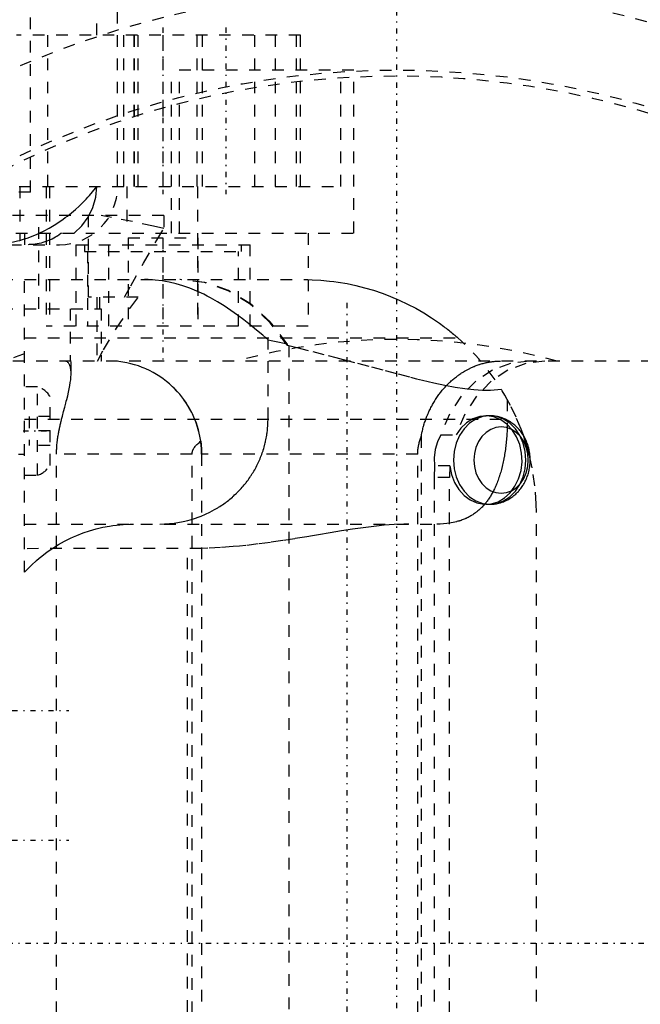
# Model space of a CAD drawing. Extents: x -584 to 223, y -128 to 128.
# Tile 16 of 20: x -32 to 21, y -5 to 79. Entities that reach past the tile are written whole.
import ezdxf

# ---------------------------------------------------------------- set-up
doc = ezdxf.new("R2010")
doc.units = 0
doc.linetypes.add('CENTER', pattern=[1.5, 0.45, -0.5, 0.05, -0.5])
doc.linetypes.add('DASHED', pattern=[2, 1, -1])
for name, color, linetype in [('AM_0', 7, 'CONTINUOUS'), ('AM_3', 7, 'DASHED'), ('AM_7', 7, 'CENTER')]:
    doc.layers.add(name, color=color, linetype=linetype)

msp = doc.modelspace()

# ---------------------------------------------------------------- linework, layer by layer
at = {"layer": 'AM_0', "color": 7, "linetype": 'CONTINUOUS'}
msp.add_circle((0, 0), 93, dxfattribs=at)
at = {"layer": 'AM_3', "color": 6, "linetype": 'DASHED'}
for p, q in [((-31.5, 64.5), (-31.5, 89)), ((-25.794, 78), (-25.794, 89)), ((-24, 65), (-24, 89)), ((-8.284, 78), (-32.7, 78)), ((-30.012, 78), (-30.012, 65)), ((-24.002, 65), (-24.002, 78)), ((-23.5, 78), (-23.5, 65)), ((-22.592, 78), (-22.592, 65)), ((-22.566, 78), (-22.566, 65)), ((-22.272, 78), (-22.272, 65)), ((-20.113, 78), (-20.113, 65)), ((-17.2, 78), (-17.2, 65)), ((-16.7, 65), (-16.7, 78)), ((-12.2, 65), (-12.2, 78)), ((-10.456, 78), (-10.456, 65)), ((-8.667, 78), (-8.667, 65)), ((-8.284, 65), (-8.284, 78)), ((-3.706, 75), (-19.356, 75)), ((-19.356, 61), (-19.356, 75)), ((-18.669, 61), (-18.669, 75)), ((-4.801, 65), (-4.801, 75)), ((-3.706, 61), (-3.706, 75)), ((-31.5, 64.5), (-144.5, 64.5)), ((-40.457, 65), (-4.801, 65)), ((-32.417, 65), (-32.417, 60.365)), ((-30.132, 65), (-30.132, 53)), ((-29.853, 65), (-29.853, 53)), ((-23.204, 65), (-23.204, 61)), ((-17.132, 65), (-17.132, 53)), ((-20.033, 62.5), (-49.83, 62.5)), ((-30.779, 54.5), (-30.779, 62.5)), ((-26.509, 55.5), (-26.509, 62.5)), ((-20.033, 62.5), (-20.033, 61.377)), ((-34.741, 61), (-26, 61)), ((-32, 61), (-32, 60)), ((-24.755, 53), (-24.755, 61)), ((-24.755, 61), (-3.706, 61)), ((-7.636, 61), (-7.636, 53)), ((-23.1, 60.6), (-17.1, 60.6)), ((-23.1, 60.6), (-23.1, 53)), ((-20.1, 60.6), (-20.1, 53)), ((-17.1, 60.6), (-17.1, 53)), ((-85.247, 60), (-29, 60)), ((-27.6, 60), (-27.6, 53)), ((-27.6, 60), (-12.6, 60)), ((-26.85, 60), (-26.85, 59.4)), ((-26.85, 59.4), (-13.35, 59.4)), ((-26.6, 59.4), (-26.6, 53)), ((-13.6, 53), (-13.6, 59.4)), ((-13.35, 59.4), (-13.35, 60)), ((-12.6, 53), (-12.6, 60)), ((-122, 57), (-7.641, 56.997)), ((-32, 31.856), (-32, 57)), ((-22.23, 55.5), (-26.509, 55.5)), ((-25.775, 55.5), (-25.775, 50)), ((-25.52, 54.5), (-25.52, 55.5)), ((-138, 54.5), (-25.414, 54.5)), ((-28.088, 54.5), (-28.088, 50)), ((-25.414, 54.5), (-25.414, 50.007)), ((-7.636, 53), (-30.132, 53)), ((-32, 52), (5.229, 52)), ((-11.073, 51.828), (-11.269, 52)), ((-11.073, 45), (-11.073, 51.828)), ((-9.417, 51.482), (-9.417, 51.358)), ((-9.417, 51.358), (-9.297, 51.329)), ((-9.297, 51.329), (-9.297, -51.329)), ((68.005, 50), (-45.426, 50)), ((-28, 48.936), (-28, 50)), ((-25.414, 50.007), (-25.446, 50)), ((-25.419, 50), (-25.414, 50.007)), ((-30.876, 47.8), (-32, 47.8)), ((-30.876, 40.2), (-30.876, 47.8)), ((-29.8, 41.046), (-29.8, 46.954)), ((9.495, 46.691), (9.491, 44.562)), ((-32, 45), (9.495, 45)), ((-29.8, 45.25), (-31.6, 45.25)), ((-31.6, 45.25), (-31.6, 42.75)), ((7.987, 45.3), (7.647, 45.3)), ((-29.8, 44), (-31.6, 44)), ((2.1, 43.548), (2.1, -43.548)), ((3.774, 43.673), (5.094, 43.673)), ((-29.8, 42.75), (-31.6, 42.75)), ((-116.515, 42), (-32, 42)), ((-17.602, 42), (-29.248, 42)), ((-29.248, -42), (-29.248, 42)), ((-17.602, -42), (-17.602, 42)), ((-16.785, 42), (-16.785, -42)), ((1.795, 42), (-16.785, 42)), ((-16.781, 42), (-16.781, -42)), ((1.795, -42), (1.795, 42)), ((3.242, 40.996), (3.201, 40)), ((4.562, 40.996), (3.242, 40.996)), ((4.562, 40.996), (4.521, 40)), ((-32, 40.2), (-30.876, 40.2)), ((3.201, 40), (3.201, -40)), ((4.521, 40), (3.201, 40)), ((4.521, -40), (4.521, 40)), ((7.647, 37.7), (7.987, 37.7)), ((12, -37), (12, 37)), ((-32, 36), (3.424, 36)), ((-16.785, 33.904), (-32, 33.887)), ((-18, -33.887), (-18, 33.887))]:
    msp.add_line(p, q, dxfattribs=at)
for points in [[(-27.738, 61), (-27.072, 61.622), (-26.527, 62.359), (-26.125, 63.188), (-25.878, 64.078), (-25.794, 65)], [(-9.417, 51.358), (-10.881, 53.3), (-12.595, 54.879), (-14.504, 56.044), (-16.546, 56.759), (-18.655, 57)], [(-9.417, 51.482), (-10.878, 53.383), (-12.581, 54.928), (-14.472, 56.067), (-16.491, 56.765), (-18.576, 57)], [(11.393, 50), (9.773, 49.802), (8.217, 49.218), (6.786, 48.268), (5.537, 46.993), (4.52, 45.441), (3.774, 43.673)], [(12.712, 50), (11.092, 49.802), (9.536, 49.218), (8.105, 48.268), (6.857, 46.993), (5.839, 45.441), (5.094, 43.673)], [(4.562, 40.996), (4.703, 40.266), (4.959, 39.583), (5.32, 38.975), (5.772, 38.466), (6.298, 38.076), (6.876, 37.819), (7.484, 37.705), (8.098, 37.74), (8.695, 37.922), (9.25, 38.243), (9.744, 38.692), (10.155, 39.25), (10.469, 39.896), (10.672, 40.604), (10.757, 41.348), (10.721, 42.097), (10.565, 42.823), (10.295, 43.498), (9.921, 44.095), (9.459, 44.59), (8.926, 44.964), (8.343, 45.204), (7.733, 45.299), (7.119, 45.245), (6.527, 45.045), (5.977, 44.707), (5.493, 44.244), (5.094, 43.673)], [(3.774, 43.673), (3.49, 43.061), (3.302, 42.396), (3.219, 41.699), (3.242, 40.996)]]:
    msp.add_lwpolyline(points, dxfattribs=at)
for points in [[(7.987, 37.7), (8.594, 37.773), (9.178, 37.989), (9.716, 38.34), (10.188, 38.813), (10.575, 39.389), (10.863, 40.046), (11.04, 40.759), (11.1, 41.5), (11.04, 42.241), (10.863, 42.954), (10.575, 43.611), (10.188, 44.187), (9.716, 44.66), (9.178, 45.011), (8.594, 45.227), (7.987, 45.3), (7.38, 45.227), (6.796, 45.011), (6.257, 44.66), (5.786, 44.187), (5.399, 43.611), (5.111, 42.954), (4.934, 42.241), (4.874, 41.5), (4.934, 40.759), (5.111, 40.046), (5.399, 39.389), (5.786, 38.813), (6.257, 38.34), (6.796, 37.989), (7.38, 37.773)], [(8.962, 44.354), (8.506, 44.299), (8.067, 44.136), (7.663, 43.873), (7.309, 43.518), (7.018, 43.085), (6.802, 42.592), (6.669, 42.057), (6.624, 41.5), (6.669, 40.943), (6.802, 40.408), (7.018, 39.915), (7.309, 39.482), (7.663, 39.127), (8.067, 38.864), (8.506, 38.701), (8.962, 38.646), (9.418, 38.701), (9.856, 38.864), (10.261, 39.127), (10.615, 39.482), (10.905, 39.915), (11.121, 40.408), (11.254, 40.943), (11.299, 41.5), (11.254, 42.057), (11.121, 42.592), (10.905, 43.085), (10.615, 43.518), (10.261, 43.873), (9.856, 44.136), (9.418, 44.299)]]:
    msp.add_lwpolyline(points, close=True, dxfattribs=at)
for points in [[(-32.417, 60.365, 0), (-32.167, 60.438, 0), (-31.679, 60.6, 0), (-31.204, 60.782, 0), (-30.973, 60.88, 0), (-30.745, 60.982, 0), (-30.3, 61.198, 0), (-29.871, 61.428, 0), (-29.458, 61.67, 0), (-29.061, 61.924, 0), (-28.68, 62.187, 0), (-28.494, 62.322, 0), (-28.313, 62.46, 0), (-27.961, 62.74, 0), (-27.624, 63.028, 0), (-27.301, 63.321, 0), (-26.994, 63.62, 0), (-26.701, 63.923, 0), (-26.56, 64.075, 0), (-26.423, 64.228, 0), (-26.161, 64.536, 0), (-25.913, 64.845, 0), (-25.794, 65, 0)], [(-20.033, 61.377, 0), (-20.924, 61.587, 0), (-22.716, 61.98, 0), (-24.519, 62.336, 0), (-25.424, 62.5, 0)], [(-28.818, 61, 0), (-28.888, 60.946, 0), (-29.032, 60.841, 0), (-29.18, 60.742, 0), (-29.254, 60.695, 0), (-29.33, 60.65, 0), (-29.481, 60.564, 0), (-29.633, 60.485, 0), (-29.783, 60.413, 0), (-29.933, 60.348, 0), (-30.088, 60.287, 0), (-30.168, 60.259, 0), (-30.249, 60.231, 0), (-30.414, 60.18, 0), (-30.582, 60.135, 0), (-30.753, 60.096, 0), (-30.926, 60.063, 0), (-31.098, 60.038, 0), (-31.184, 60.028, 0), (-31.269, 60.019, 0), (-31.438, 60.007, 0), (-31.603, 60.001, 0), (-31.684, 60, 0)], [(-23.414, 55.5, 0), (-22.874, 56.47, 0), (-21.766, 58.422, 0), (-20.62, 60.388, 0), (-20.033, 61.377, 0)], [(-36, 60.026, 0), (-35.997, 60.022, 0), (-35.974, 60.015, 0), (-35.928, 60.011, 0), (-35.896, 60.009, 0), (-35.858, 60.008, 0), (-35.765, 60.007, 0), (-35.649, 60.007, 0), (-35.511, 60.008, 0), (-35.349, 60.011, 0), (-35.164, 60.015, 0), (-35.064, 60.018, 0), (-34.957, 60.022, 0), (-34.728, 60.033, 0), (-34.477, 60.048, 0), (-34.204, 60.069, 0), (-33.91, 60.098, 0), (-33.596, 60.137, 0), (-33.434, 60.161, 0), (-33.269, 60.187, 0), (-32.934, 60.248, 0), (-32.59, 60.322, 0), (-32.417, 60.365, 0)], [(-11.269, 52, 0), (-11.531, 52.225, 0), (-12.059, 52.67, 0), (-12.595, 53.109, 0), (-12.867, 53.325, 0), (-13.141, 53.538, 0), (-13.695, 53.954, 0), (-14.261, 54.356, 0), (-14.838, 54.74, 0), (-15.422, 55.102, 0), (-16.008, 55.435, 0), (-16.302, 55.591, 0), (-16.596, 55.739, 0), (-17.187, 56.012, 0), (-17.782, 56.255, 0), (-18.38, 56.465, 0), (-18.979, 56.641, 0), (-19.578, 56.782, 0), (-19.879, 56.84, 0), (-20.179, 56.888, 0), (-20.781, 56.96, 0), (-21.383, 56.996, 0), (-21.686, 57, 0)], [(-7.641, 56.997, 0), (-7.275, 56.987, 0), (-6.535, 56.946, 0), (-5.788, 56.877, 0), (-5.413, 56.832, 0), (-5.036, 56.779, 0), (-4.281, 56.651, 0), (-3.525, 56.493, 0), (-2.77, 56.304, 0), (-2.018, 56.085, 0), (-1.272, 55.835, 0), (-0.902, 55.698, 0), (-0.534, 55.554, 0), (0.196, 55.244, 0), (0.915, 54.903, 0), (1.621, 54.534, 0), (2.314, 54.135, 0), (2.992, 53.709, 0), (3.325, 53.485, 0), (3.653, 53.254, 0), (4.031, 52.977, 0), (4.138, 52.896, 0), (4.244, 52.814, 0), (4.297, 52.773, 0), (4.35, 52.731, 0), (4.455, 52.648, 0), (4.56, 52.564, 0), (4.664, 52.479, 0), (4.768, 52.394, 0), (4.872, 52.308, 0), (4.923, 52.264, 0), (4.974, 52.221, 0), (5.076, 52.133, 0), (5.178, 52.045, 0), (5.229, 52, 0)], [(-25.735, 50, 0), (-25.215, 50.959, 0), (-24.091, 52.84, 0), (-22.87, 54.641, 0), (-22.23, 55.5, 0)], [(-11.073, 51.828, 0), (-10.796, 51.776, 0), (-10.243, 51.665, 0), (-9.692, 51.545, 0), (-9.417, 51.482, 0)], [(-9.297, 51.329, 0), (-8.599, 51.157, 0), (-7.233, 50.815, 0), (-5.906, 50.476, 0), (-5.258, 50.308, 0), (-4.62, 50.141, 0), (-3.375, 49.813, 0), (-2.172, 49.494, 0), (-1.011, 49.187, 0), (0.106, 48.894, 0), (1.178, 48.619, 0), (1.697, 48.489, 0), (2.205, 48.366, 0), (3.185, 48.137, 0), (4.117, 47.939, 0), (5.001, 47.773, 0), (5.835, 47.645, 0), (6.621, 47.557, 0), (6.996, 47.529, 0), (7.358, 47.512, 0), (8.041, 47.511, 0), (8.67, 47.554, 0), (8.965, 47.592, 0)], [(-32.913, 50.319, 0), (-32.762, 50.378, 0), (-32.459, 50.493, 0), (-32.153, 50.604, 0), (-32, 50.657, 0)], [(-28, 48.936, 0), (-28, 48.992, 0), (-28.004, 49.1, 0), (-28.011, 49.202, 0), (-28.016, 49.25, 0), (-28.022, 49.297, 0), (-28.036, 49.387, 0), (-28.054, 49.471, 0), (-28.075, 49.548, 0), (-28.099, 49.619, 0), (-28.127, 49.684, 0), (-28.141, 49.714, 0), (-28.157, 49.743, 0), (-28.191, 49.797, 0), (-28.229, 49.845, 0), (-28.27, 49.888, 0), (-28.316, 49.924, 0), (-28.365, 49.953, 0), (-28.391, 49.965, 0), (-28.417, 49.976, 0), (-28.474, 49.991, 0), (-28.534, 49.999, 0), (-28.566, 50, 0)], [(-19.149, 47.678, 0), (-19.274, 47.799, 0), (-19.531, 48.034, 0), (-19.798, 48.256, 0), (-19.935, 48.363, 0), (-20.074, 48.467, 0), (-20.357, 48.665, 0), (-20.649, 48.85, 0), (-20.949, 49.023, 0), (-21.255, 49.183, 0), (-21.569, 49.329, 0), (-21.728, 49.397, 0), (-21.888, 49.461, 0), (-22.211, 49.58, 0), (-22.54, 49.683, 0), (-22.872, 49.773, 0), (-23.207, 49.848, 0), (-23.546, 49.908, 0), (-23.715, 49.932, 0), (-23.886, 49.953, 0), (-24.227, 49.983, 0), (-24.569, 49.998, 0), (-24.741, 50, 0)], [(2.1, 43.548, 0), (2.11, 43.601, 0), (2.13, 43.706, 0), (2.151, 43.811, 0), (2.162, 43.863, 0), (2.173, 43.915, 0), (2.197, 44.018, 0), (2.222, 44.121, 0), (2.247, 44.222, 0), (2.274, 44.323, 0), (2.302, 44.423, 0), (2.316, 44.472, 0), (2.331, 44.521, 0), (2.36, 44.618, 0), (2.391, 44.714, 0), (2.422, 44.808, 0), (2.454, 44.901, 0), (2.486, 44.993, 0), (2.503, 45.038, 0), (2.519, 45.084, 0), (2.554, 45.175, 0), (2.59, 45.267, 0), (2.609, 45.313, 0), (2.628, 45.359, 0), (2.667, 45.452, 0), (2.707, 45.544, 0), (2.727, 45.59, 0), (2.748, 45.636, 0), (2.791, 45.729, 0), (2.835, 45.821, 0), (2.88, 45.912, 0), (2.926, 46.003, 0), (2.973, 46.094, 0), (2.997, 46.139, 0), (3.022, 46.184, 0), (3.071, 46.274, 0), (3.121, 46.362, 0), (3.173, 46.45, 0), (3.225, 46.537, 0), (3.279, 46.624, 0), (3.305, 46.666, 0), (3.333, 46.709, 0), (3.387, 46.793, 0), (3.443, 46.875, 0), (3.499, 46.957, 0), (3.556, 47.037, 0), (3.613, 47.117, 0), (3.642, 47.156, 0), (3.671, 47.194, 0), (3.729, 47.27, 0), (3.787, 47.345, 0), (3.845, 47.418, 0), (3.904, 47.49, 0), (3.963, 47.56, 0), (3.992, 47.595, 0), (4.022, 47.629, 0), (4.082, 47.697, 0), (4.143, 47.765, 0), (4.206, 47.833, 0), (4.27, 47.901, 0), (4.335, 47.968, 0), (4.367, 48.002, 0), (4.401, 48.035, 0), (4.468, 48.101, 0), (4.536, 48.167, 0), (4.571, 48.199, 0), (4.605, 48.231, 0), (4.676, 48.295, 0), (4.747, 48.359, 0), (4.783, 48.39, 0), (4.819, 48.421, 0), (4.891, 48.482, 0), (4.965, 48.542, 0), (5.039, 48.602, 0), (5.113, 48.66, 0), (5.189, 48.717, 0), (5.227, 48.745, 0), (5.264, 48.772, 0), (5.341, 48.827, 0), (5.417, 48.88, 0), (5.494, 48.932, 0), (5.571, 48.983, 0), (5.648, 49.032, 0), (5.687, 49.056, 0), (5.725, 49.08, 0), (5.802, 49.126, 0), (5.88, 49.171, 0), (6.148, 49.317, 0), (6.415, 49.446, 0), (6.493, 49.481, 0), (6.572, 49.516, 0), (6.612, 49.533, 0), (6.652, 49.549, 0), (6.734, 49.582, 0), (6.816, 49.613, 0), (6.899, 49.644, 0), (6.982, 49.673, 0), (7.067, 49.702, 0), (7.109, 49.715, 0), (7.152, 49.729, 0), (7.237, 49.755, 0), (7.323, 49.78, 0), (7.366, 49.792, 0), (7.409, 49.803, 0), (7.496, 49.825, 0), (7.583, 49.846, 0), (7.626, 49.856, 0), (7.67, 49.866, 0), (7.757, 49.884, 0), (7.844, 49.901, 0), (7.931, 49.917, 0), (8.019, 49.931, 0), (8.106, 49.944, 0), (8.149, 49.95, 0), (8.192, 49.955, 0), (8.279, 49.965, 0), (8.365, 49.974, 0), (8.45, 49.982, 0), (8.535, 49.988, 0), (8.62, 49.993, 0), (8.662, 49.995, 0), (8.703, 49.996, 0), (8.786, 49.999, 0), (8.868, 50, 0), (8.909, 50, 0)], [(-29.248, 42, 0), (-29.248, 42.011, 0), (-29.248, 42.032, 0), (-29.248, 42.053, 0), (-29.248, 42.064, 0), (-29.248, 42.075, 0), (-29.247, 42.096, 0), (-29.247, 42.118, 0), (-29.247, 42.14, 0), (-29.246, 42.161, 0), (-29.246, 42.183, 0), (-29.246, 42.194, 0), (-29.246, 42.205, 0), (-29.245, 42.226, 0), (-29.244, 42.248, 0), (-29.242, 42.324, 0), (-29.24, 42.389, 0), (-29.236, 42.454, 0), (-29.229, 42.584, 0), (-29.22, 42.711, 0), (-29.21, 42.837, 0), (-29.198, 42.96, 0), (-29.185, 43.08, 0), (-29.178, 43.139, 0), (-29.171, 43.197, 0), (-29.156, 43.309, 0), (-29.141, 43.418, 0), (-29.125, 43.521, 0), (-29.109, 43.62, 0), (-29.093, 43.717, 0), (-29.085, 43.765, 0), (-29.076, 43.812, 0), (-29.059, 43.906, 0), (-29.041, 43.999, 0), (-29.032, 44.045, 0), (-29.023, 44.091, 0), (-29.005, 44.181, 0), (-28.986, 44.27, 0), (-28.977, 44.314, 0), (-28.967, 44.358, 0), (-28.948, 44.444, 0), (-28.929, 44.529, 0), (-28.91, 44.613, 0), (-28.891, 44.695, 0), (-28.872, 44.777, 0), (-28.862, 44.817, 0), (-28.852, 44.857, 0), (-28.833, 44.935, 0), (-28.814, 45.012, 0), (-28.748, 45.272, 0), (-28.642, 45.677, 0), (-28.547, 46.039, 0), (-28.456, 46.383, 0), (-28.412, 46.55, 0), (-28.37, 46.714, 0), (-28.292, 47.029, 0), (-28.222, 47.331, 0), (-28.16, 47.619, 0), (-28.108, 47.893, 0), (-28.066, 48.152, 0), (-28.048, 48.276, 0), (-28.034, 48.396, 0), (-28.012, 48.624, 0), (-28.001, 48.836, 0), (-28, 48.936, 0)], [(-16.853, 43.112, 0), (-16.875, 43.255, 0), (-16.926, 43.54, 0), (-16.987, 43.823, 0), (-17.021, 43.964, 0), (-17.059, 44.103, 0), (-17.14, 44.381, 0), (-17.232, 44.656, 0), (-17.334, 44.928, 0), (-17.446, 45.196, 0), (-17.567, 45.459, 0), (-17.631, 45.589, 0), (-17.697, 45.717, 0), (-17.836, 45.97, 0), (-17.985, 46.218, 0), (-18.141, 46.459, 0), (-18.306, 46.695, 0), (-18.48, 46.925, 0), (-18.57, 47.038, 0), (-18.661, 47.148, 0), (-18.851, 47.365, 0), (-19.048, 47.575, 0), (-19.149, 47.678, 0)], [(10.872, 43.623, 0), (10.68, 44.144, 0), (10.252, 45.177, 0), (9.763, 46.192, 0), (9.495, 46.691, 0)], [(-20.365, 36, 0), (-19.959, 36.009, 0), (-19.152, 36.077, 0), (-18.354, 36.213, 0), (-17.96, 36.307, 0), (-17.571, 36.417, 0), (-16.809, 36.685, 0), (-16.074, 37.017, 0), (-15.661, 37.239, 0), (-15.544, 37.306, 0), (-15.429, 37.375, 0), (-15.372, 37.409, 0), (-15.315, 37.445, 0), (-15.203, 37.517, 0), (-15.091, 37.59, 0), (-14.98, 37.665, 0), (-14.871, 37.742, 0), (-14.762, 37.82, 0), (-14.708, 37.86, 0), (-14.655, 37.9, 0), (-14.549, 37.981, 0), (-14.444, 38.064, 0), (-14.341, 38.148, 0), (-14.238, 38.233, 0), (-14.137, 38.32, 0), (-14.087, 38.365, 0), (-14.038, 38.409, 0), (-13.94, 38.499, 0), (-13.843, 38.59, 0), (-13.795, 38.636, 0), (-13.747, 38.682, 0), (-13.653, 38.776, 0), (-13.56, 38.872, 0), (-13.514, 38.92, 0), (-13.469, 38.968, 0), (-13.379, 39.066, 0), (-13.291, 39.165, 0), (-13.204, 39.265, 0), (-13.118, 39.367, 0), (-13.035, 39.469, 0), (-12.993, 39.521, 0), (-12.952, 39.573, 0), (-12.872, 39.678, 0), (-12.793, 39.784, 0), (-12.715, 39.892, 0), (-12.639, 40, 0), (-12.565, 40.109, 0), (-12.528, 40.164, 0), (-12.492, 40.22, 0), (-12.421, 40.331, 0), (-12.352, 40.443, 0), (-12.285, 40.557, 0), (-12.219, 40.671, 0), (-12.155, 40.786, 0), (-12.123, 40.844, 0), (-12.092, 40.902, 0), (-12.031, 41.019, 0), (-11.973, 41.137, 0), (-11.915, 41.256, 0), (-11.86, 41.375, 0), (-11.807, 41.495, 0), (-11.781, 41.556, 0), (-11.755, 41.616, 0), (-11.705, 41.738, 0), (-11.657, 41.86, 0), (-11.611, 41.983, 0), (-11.566, 42.107, 0), (-11.524, 42.231, 0), (-11.503, 42.294, 0), (-11.483, 42.356, 0), (-11.444, 42.482, 0), (-11.408, 42.607, 0), (-11.39, 42.671, 0), (-11.373, 42.734, 0), (-11.34, 42.861, 0), (-11.308, 42.988, 0), (-11.294, 43.052, 0), (-11.279, 43.116, 0), (-11.252, 43.244, 0), (-11.226, 43.373, 0), (-11.203, 43.502, 0), (-11.181, 43.631, 0), (-11.162, 43.76, 0), (-11.153, 43.825, 0), (-11.144, 43.89, 0), (-11.129, 44.02, 0), (-11.115, 44.15, 0), (-11.103, 44.281, 0), (-11.093, 44.411, 0), (-11.085, 44.542, 0), (-11.082, 44.607, 0), (-11.079, 44.673, 0), (-11.075, 44.804, 0), (-11.074, 44.935, 0), (-11.073, 45, 0)], [(7.987, 37.7, 0), (8.039, 37.7, 0), (8.143, 37.704, 0), (8.247, 37.711, 0), (8.299, 37.715, 0), (8.351, 37.721, 0), (8.455, 37.734, 0), (8.558, 37.751, 0), (8.66, 37.771, 0), (8.761, 37.795, 0), (8.862, 37.821, 0), (8.912, 37.836, 0), (8.962, 37.851, 0), (9.061, 37.884, 0), (9.158, 37.921, 0), (9.255, 37.96, 0), (9.351, 38.002, 0), (9.445, 38.048, 0), (9.492, 38.072, 0), (9.538, 38.096, 0), (9.629, 38.148, 0), (9.719, 38.202, 0), (9.763, 38.23, 0), (9.807, 38.259, 0), (9.893, 38.319, 0), (9.978, 38.381, 0), (10.019, 38.413, 0), (10.06, 38.446, 0), (10.141, 38.513, 0), (10.22, 38.583, 0), (10.296, 38.655, 0), (10.371, 38.729, 0), (10.443, 38.806, 0), (10.479, 38.845, 0), (10.514, 38.885, 0), (10.582, 38.966, 0), (10.648, 39.05, 0), (10.711, 39.135, 0), (10.772, 39.222, 0), (10.831, 39.31, 0), (10.859, 39.355, 0), (10.887, 39.4, 0), (10.941, 39.492, 0), (10.992, 39.586, 0), (11.041, 39.681, 0), (11.087, 39.777, 0), (11.13, 39.875, 0), (11.151, 39.924, 0), (11.171, 39.974, 0), (11.21, 40.074, 0), (11.245, 40.175, 0), (11.278, 40.278, 0), (11.309, 40.381, 0), (11.336, 40.485, 0), (11.349, 40.538, 0), (11.361, 40.59, 0), (11.383, 40.696, 0), (11.403, 40.802, 0), (11.419, 40.908, 0), (11.433, 41.015, 0), (11.444, 41.122, 0), (11.449, 41.176, 0), (11.453, 41.23, 0), (11.458, 41.338, 0), (11.461, 41.446, 0), (11.461, 41.5, 0), (11.461, 41.554, 0), (11.458, 41.662, 0), (11.453, 41.771, 0), (11.449, 41.825, 0), (11.444, 41.879, 0), (11.433, 41.986, 0), (11.419, 42.093, 0), (11.402, 42.2, 0), (11.383, 42.306, 0), (11.361, 42.411, 0), (11.349, 42.464, 0), (11.336, 42.516, 0), (11.308, 42.62, 0), (11.278, 42.723, 0), (11.245, 42.825, 0), (11.209, 42.926, 0), (11.171, 43.027, 0), (11.151, 43.076, 0), (11.13, 43.126, 0), (11.086, 43.224, 0), (11.04, 43.32, 0), (10.991, 43.415, 0), (10.94, 43.509, 0), (10.886, 43.601, 0), (10.859, 43.646, 0), (10.83, 43.691, 0), (10.772, 43.78, 0), (10.711, 43.866, 0), (10.647, 43.951, 0), (10.581, 44.034, 0), (10.513, 44.115, 0), (10.479, 44.155, 0), (10.443, 44.194, 0), (10.371, 44.271, 0), (10.296, 44.346, 0), (10.219, 44.418, 0), (10.14, 44.488, 0), (10.059, 44.555, 0), (10.018, 44.588, 0), (9.977, 44.62, 0), (9.892, 44.682, 0), (9.806, 44.742, 0), (9.762, 44.771, 0), (9.718, 44.799, 0), (9.628, 44.853, 0), (9.537, 44.904, 0), (9.491, 44.928, 0), (9.445, 44.952, 0), (9.351, 44.998, 0), (9.255, 45.04, 0), (9.158, 45.08, 0), (9.06, 45.116, 0), (8.961, 45.149, 0), (8.911, 45.164, 0), (8.861, 45.179, 0), (8.76, 45.206, 0), (8.658, 45.229, 0), (8.556, 45.249, 0), (8.453, 45.266, 0), (8.35, 45.279, 0), (8.299, 45.285, 0), (8.247, 45.289, 0), (8.143, 45.296, 0), (8.039, 45.3, 0), (7.987, 45.3, 0)], [(9.491, 44.562, 0), (9.489, 44.492, 0), (9.485, 44.353, 0), (9.48, 44.214, 0), (9.478, 44.144, 0), (9.475, 44.074, 0), (9.468, 43.935, 0), (9.46, 43.795, 0), (9.451, 43.655, 0), (9.441, 43.515, 0), (9.43, 43.375, 0), (9.425, 43.305, 0), (9.419, 43.235, 0), (9.406, 43.095, 0), (9.392, 42.956, 0), (9.377, 42.817, 0), (9.361, 42.679, 0), (9.343, 42.541, 0), (9.334, 42.472, 0), (9.325, 42.404, 0), (9.306, 42.267, 0), (9.286, 42.131, 0), (9.275, 42.063, 0), (9.264, 41.996, 0), (9.242, 41.862, 0), (9.218, 41.728, 0), (9.206, 41.662, 0), (9.194, 41.596, 0), (9.168, 41.464, 0), (9.141, 41.334, 0), (9.114, 41.205, 0), (9.085, 41.077, 0), (9.055, 40.95, 0), (9.04, 40.887, 0), (9.024, 40.825, 0), (8.992, 40.701, 0), (8.959, 40.578, 0), (8.925, 40.457, 0), (8.89, 40.337, 0), (8.853, 40.219, 0), (8.835, 40.16, 0), (8.816, 40.102, 0), (8.778, 39.987, 0), (8.739, 39.874, 0), (8.699, 39.762, 0), (8.658, 39.653, 0), (8.616, 39.545, 0), (8.595, 39.492, 0), (8.573, 39.439, 0), (8.529, 39.335, 0), (8.485, 39.232, 0), (8.439, 39.132, 0), (8.393, 39.034, 0), (8.346, 38.937, 0), (8.322, 38.89, 0), (8.299, 38.843, 0), (8.25, 38.75, 0), (8.2, 38.659, 0), (8.149, 38.569, 0), (8.097, 38.48, 0), (8.044, 38.392, 0), (8.017, 38.349, 0), (7.99, 38.306, 0), (7.935, 38.222, 0), (7.878, 38.138, 0), (7.85, 38.097, 0), (7.821, 38.057, 0), (7.762, 37.976, 0), (7.702, 37.898, 0), (7.672, 37.859, 0), (7.641, 37.82, 0), (7.579, 37.745, 0), (7.516, 37.67, 0), (7.452, 37.598, 0), (7.387, 37.527, 0), (7.32, 37.458, 0), (7.287, 37.423, 0), (7.253, 37.39, 0), (7.184, 37.324, 0), (7.115, 37.259, 0), (7.044, 37.196, 0), (6.973, 37.135, 0), (6.9, 37.076, 0), (6.863, 37.047, 0), (6.826, 37.018, 0), (6.752, 36.962, 0), (6.676, 36.907, 0), (6.599, 36.855, 0), (6.522, 36.804, 0), (6.443, 36.754, 0), (6.404, 36.73, 0), (6.364, 36.707, 0), (6.283, 36.661, 0), (6.202, 36.616, 0), (6.12, 36.574, 0), (6.037, 36.532, 0), (5.953, 36.493, 0), (5.911, 36.474, 0), (5.869, 36.455, 0), (5.783, 36.419, 0), (5.697, 36.385, 0), (5.61, 36.352, 0), (5.523, 36.321, 0), (5.434, 36.291, 0), (5.39, 36.277, 0), (5.345, 36.263, 0), (5.256, 36.236, 0), (5.166, 36.211, 0), (5.12, 36.199, 0), (4.845, 36.135, 0), (4.283, 36.047, 0), (3.711, 36.005, 0), (3.424, 36, 0)], [(1.795, 42, 0), (1.795, 42.042, 0), (1.797, 42.127, 0), (1.801, 42.215, 0), (1.803, 42.259, 0), (1.807, 42.303, 0), (1.815, 42.393, 0), (1.825, 42.483, 0), (1.837, 42.573, 0), (1.851, 42.663, 0), (1.867, 42.752, 0), (1.876, 42.797, 0), (1.885, 42.841, 0), (1.905, 42.929, 0), (1.927, 43.015, 0), (1.949, 43.099, 0), (1.973, 43.18, 0), (1.998, 43.261, 0), (2.011, 43.301, 0), (2.024, 43.342, 0), (2.053, 43.424, 0), (2.084, 43.507, 0), (2.1, 43.548, 0)], [(11.461, 41.613, 0), (11.378, 41.949, 0), (11.194, 42.62, 0), (10.985, 43.289, 0), (10.872, 43.623, 0)], [(-17.602, 42, 0), (-17.602, 42.005, 0), (-17.602, 42.015, 0), (-17.602, 42.026, 0), (-17.601, 42.031, 0), (-17.601, 42.036, 0), (-17.601, 42.046, 0), (-17.6, 42.057, 0), (-17.599, 42.067, 0), (-17.598, 42.077, 0), (-17.597, 42.088, 0), (-17.597, 42.093, 0), (-17.596, 42.098, 0), (-17.595, 42.108, 0), (-17.593, 42.119, 0), (-17.592, 42.129, 0), (-17.59, 42.139, 0), (-17.588, 42.15, 0), (-17.587, 42.155, 0), (-17.586, 42.16, 0), (-17.584, 42.17, 0), (-17.582, 42.181, 0), (-17.581, 42.186, 0), (-17.58, 42.191, 0), (-17.577, 42.201, 0), (-17.575, 42.212, 0), (-17.574, 42.217, 0), (-17.572, 42.222, 0), (-17.569, 42.232, 0), (-17.566, 42.243, 0), (-17.563, 42.253, 0), (-17.56, 42.263, 0), (-17.557, 42.274, 0), (-17.555, 42.279, 0), (-17.553, 42.284, 0), (-17.55, 42.294, 0), (-17.546, 42.305, 0), (-17.542, 42.315, 0), (-17.538, 42.325, 0), (-17.534, 42.336, 0), (-17.532, 42.341, 0), (-17.53, 42.346, 0), (-17.525, 42.356, 0), (-17.521, 42.366, 0), (-17.516, 42.377, 0), (-17.512, 42.387, 0), (-17.507, 42.397, 0), (-17.504, 42.403, 0), (-17.502, 42.408, 0), (-17.496, 42.418, 0), (-17.491, 42.428, 0), (-17.472, 42.464, 0), (-17.435, 42.526, 0), (-17.414, 42.557, 0), (-17.393, 42.588, 0), (-17.347, 42.65, 0), (-17.296, 42.712, 0), (-17.24, 42.773, 0), (-17.18, 42.835, 0), (-17.116, 42.897, 0), (-17.082, 42.927, 0), (-17.046, 42.958, 0), (-16.972, 43.02, 0), (-16.894, 43.081, 0), (-16.853, 43.112, 0)], [(-16.853, 43.112, 0), (-16.849, 43.083, 0), (-16.842, 43.025, 0), (-16.836, 42.966, 0), (-16.832, 42.936, 0), (-16.829, 42.906, 0), (-16.823, 42.845, 0), (-16.817, 42.783, 0), (-16.811, 42.721, 0), (-16.806, 42.658, 0), (-16.802, 42.594, 0), (-16.799, 42.562, 0), (-16.797, 42.53, 0), (-16.794, 42.467, 0), (-16.79, 42.403, 0), (-16.788, 42.339, 0), (-16.785, 42.276, 0), (-16.784, 42.213, 0), (-16.783, 42.182, 0), (-16.782, 42.151, 0), (-16.781, 42.09, 0), (-16.781, 42.03, 0), (-16.781, 42, 0)], [(12, 37, 0), (11.986, 37.748, 0), (11.87, 39.275, 0), (11.63, 40.831, 0), (11.461, 41.613, 0)], [(-32, 31.856, 0), (-31.804, 32.07, 0), (-31.397, 32.484, 0), (-30.971, 32.878, 0), (-30.75, 33.068, 0), (-30.525, 33.252, 0), (-30.061, 33.605, 0), (-29.581, 33.937, 0), (-29.085, 34.246, 0), (-28.574, 34.531, 0), (-28.05, 34.793, 0), (-27.783, 34.915, 0), (-27.514, 35.031, 0), (-26.966, 35.243, 0), (-26.409, 35.43, 0), (-25.843, 35.591, 0), (-25.27, 35.726, 0), (-24.691, 35.834, 0), (-24.399, 35.878, 0), (-24.107, 35.915, 0), (-23.52, 35.969, 0), (-22.931, 35.997, 0), (-22.636, 36, 0)], [(1.02, 36, 0), (0.611, 35.995, 0), (-0.226, 35.961, 0), (-1.089, 35.896, 0), (-1.529, 35.853, 0), (-1.976, 35.804, 0), (-2.886, 35.689, 0), (-3.818, 35.555, 0), (-4.771, 35.407, 0), (-5.743, 35.248, 0), (-6.734, 35.082, 0), (-7.236, 34.997, 0), (-7.741, 34.913, 0), (-8.765, 34.745, 0), (-9.802, 34.582, 0), (-10.852, 34.429, 0), (-11.912, 34.289, 0), (-12.983, 34.165, 0), (-13.521, 34.11, 0), (-14.061, 34.061, 0), (-15.146, 33.98, 0), (-16.235, 33.923, 0), (-16.781, 33.904, 0)]]:
    msp.add_polyline3d(points, dxfattribs=at)
for radius in [75, 74.5]:
    msp.add_circle((0, 0), radius, dxfattribs=at)
for centre, radius, start, end in [((0, 0), 95.35, 47.94262, 312.05738), ((0, 0), 93.35, 51.20133, 308.79867), ((0, 0), 93.5, 6.49441, 159.18633), ((0, 0), 92.807, 28.35328, 147.40132), ((0, 0), 90.661, 47.36628, 312.63372), ((0, 0), 90.65, 47.41168, 312.58832), ((0, 0), 87.75, 11.17067, 172.80711), ((0, 0), 82, 10.54029, 171.73571), ((-29, 65), 5, 270, 0), ((0, 0), 51.861, 74.60302, 105.39698), ((-8, 37), 20, 28.98191, 48.59038), ((-31.5, 45.9), 2, 31.78833, 71.80513), ((-24.785, 42), 8, 0, 45.21182), ((-31.5, 42.1), 2, 288.19487, 328.21167), ((0, 0), 87.75, 178.23289, 348.82933), ((0, 0), 82, 179.30429, 349.45971)]:
    msp.add_arc(centre, radius, start, end, dxfattribs=at)
at = {"layer": 'AM_7', "color": 4, "linetype": 'CENTER'}
for p, q in [((0, -100.118), (0, 100.117)), ((-20.1, 78.65), (-20.1, 64.35)), ((-14.7, 78.65), (-14.7, 64.35)), ((-20.1, 60.475), (-20.1, 50.025)), ((-4.285, 55), (-4.285, -55)), ((-32.11, 44), (-29.69, 44)), ((-133.8, 20), (-28.2, 20)), ((-133.8, 8.85), (-28.2, 8.85)), ((-100.118, 0), (100.117, 0))]:
    msp.add_line(p, q, dxfattribs=at)

doc.saveas('drawing.dxf')
